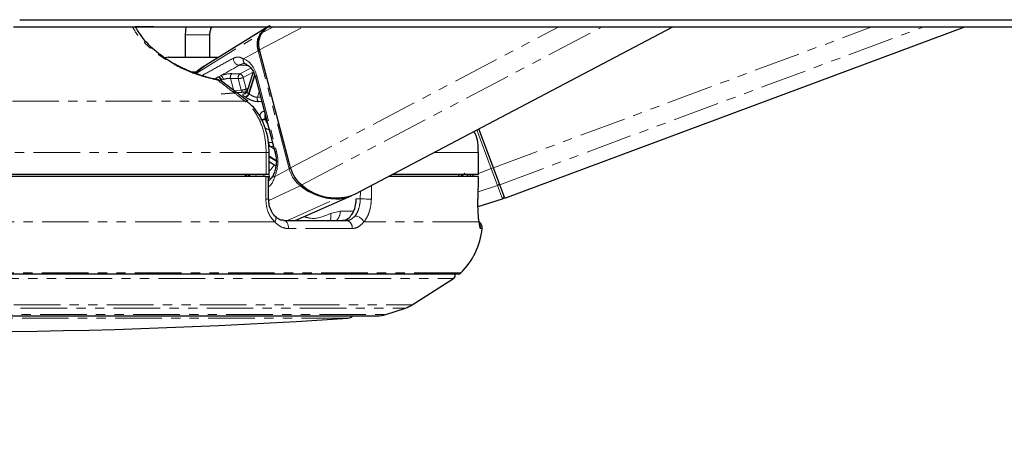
# Paper-space layout 'Inground Anchor' of a CAD drawing. Header units: millimetres. Extents: x 262 to 9484, y 125 to 8141.
# Tile 18 of 53: x 2573 to 2708, y 2876 to 2935. Entities that reach past the tile are written whole.
import ezdxf

# ---------------------------------------------------------------- set-up
doc = ezdxf.new("R2010")
doc.units = ezdxf.units.MM
doc.linetypes.add('PHANTOM', pattern=[12.7, 6.35, -1.27, 1.27, -1.27, 1.27, -1.27])
doc.layers.add('COMPONENT_GEOMETRY', color=7, linetype='Continuous')
doc.styles.add('SLDTEXTSTYLE0', font='TXT', dxfattribs={"width": 0.75})
doc.dimstyles.new('SLDDIMSTYLE0', dxfattribs={"dimtxt": 50, "dimasz": 3.302, "dimexe": 0, "dimexo": 0.0625, "dimgap": 12.5, "dimtad": 0, "dimtih": 1, "dimtoh": 1, "dimdec": 0, "dimrnd": 1e-09, "dimzin": 12, "dimdsep": 46, "dimtxsty": 'SLDTEXTSTYLE0', "dimsah": 1, "dimcen": 0.09, "dimadec": 0, "dimazin": 3, "dimtfac": 1, "dimtdec": 0, "dimtofl": 0, "dimtmove": 0, "dimatfit": 3, "dimfxl": 1, "dimfrac": 2, "dimtolj": 1, "dimtzin": 12, "dimarcsym": 0})

# ---------------------------------------------------------------- blocks, each defined once
blk = doc.blocks.new('_D_17')
at = {"layer": 'COMPONENT_GEOMETRY', "color": 7}
for p, q in [((4570.65, 2933.62), (4570.65, 474.94)), ((719.7, 762.67), (719.7, 474.94)), ((719.7, 478.11), (2571.28, 478.11)), ((4570.65, 478.11), (2719.06, 478.11))]:
    blk.add_line(p, q, dxfattribs=at)
for points in [[(719.7, 478.11), (723, 477.6), (723, 478.62)], [(4570.65, 478.11), (4567.34, 478.62), (4567.34, 477.6)]]:
    blk.add_solid(points, dxfattribs=at)
at = {"layer": 'COMPONENT_GEOMETRY', "color": 7, "insert": (2571.28, 502.88), "char_height": 50, "attachment_point": 1, "style": 'SLDTEXTSTYLE0'}
blk.add_mtext('3851', dxfattribs=at)

psp = doc.layouts.new('Inground Anchor')

# ---------------------------------------------------------------- linework, layer by layer
at = {"color": 7, "linetype": 'Continuous', "lineweight": 25}
for p, q in [((2591.56, 2934.1), (2589.02, 2934.1)), ((2595.91, 2934.1), (2595.81, 2933.03)), ((2607.09, 2934.1), (2598.61, 2928.85)), ((2618.98, 2911.3), (2662.36, 2934.1)), ((2639.43, 2910.76), (2702.18, 2934.1)), ((2595.81, 2933.03), (2595.81, 2929.95)), ((2599.2, 2929.95), (2599.2, 2933.03)), ((2593.58, 2929.95), (2593.06, 2929.89)), ((2610.22, 2914.86), (2605.98, 2930.96)), ((2605.12, 2927.96), (2604.24, 2925.22)), ((2605.41, 2927.23), (2608.12, 2916.92)), ((2600.56, 2926.79), (2600.58, 2926.77)), ((2604.36, 2923.95), (2600.61, 2926.85)), ((2604.1, 2925.18), (2600.75, 2924.93)), ((2604.31, 2923.89), (2604.34, 2923.86)), ((2637.89, 2914.89), (2635.91, 2920.2)), ((2607.3, 2913.95), (2607.3, 2916.95)), ((2635.84, 2916.95), (2635.83, 2916.95)), ((2635.84, 2913.95), (2635.84, 2916.95)), ((2607.3, 2915.74), (2608.2, 2915.16)), ((2606.9, 2913.95), (2571.66, 2913.95)), ((2606.82, 2913.7), (2571.76, 2913.7)), ((2604.01, 2913.95), (2604, 2913.7)), ((2607.3, 2913.95), (2606.9, 2913.95)), ((2607.22, 2910.63), (2607.21, 2913.7)), ((2635.82, 2913.7), (2623.56, 2913.7)), ((2635.83, 2913.95), (2624.07, 2913.95)), ((2633.1, 2913.95), (2633.1, 2913.7)), ((2635.78, 2910.62), (2635.83, 2913.7)), ((2635.82, 2913.7), (2635.81, 2913.7)), ((2635.84, 2913.95), (2635.83, 2913.95)), ((2638.75, 2912.58), (2637.89, 2914.89)), ((2639.43, 2910.76), (2638.75, 2912.58)), ((2610.84, 2907.7), (2618.47, 2911.06)), ((2635.77, 2910.62), (2635.78, 2910.62)), ((2635.78, 2909.61), (2639.13, 2910.66)), ((2609.28, 2907.7), (2617.84, 2907.7)), ((2633.08, 2900.4), (2489.97, 2900.4)), ((2626.79, 2896.2), (2632.44, 2899.81)), ((2623.21, 2894.9), (2625.87, 2895.76)), ((2501.07, 2894.7), (2621.97, 2894.7))]:
    psp.add_line(p, q, dxfattribs=at)
at = {"color": 8, "linetype": 'PHANTOM', "lineweight": 18}
for p, q in [((2605.98, 2930.96), (2611.95, 2934.1)), ((2606.28, 2933.27), (2607.86, 2934.1)), ((2610.22, 2914.86), (2646.82, 2934.1)), ((2611.73, 2912.55), (2652.72, 2934.1)), ((2637.89, 2914.89), (2689.52, 2934.1)), ((2638.75, 2912.58), (2696.59, 2934.1)), ((2595.8, 2933.03), (2599.2, 2933.03)), ((2597.33, 2927.76), (2606.08, 2933.14)), ((2603.78, 2929.74), (2605.78, 2930.85)), ((2610.02, 2914.75), (2605.78, 2930.85)), ((2598.62, 2928.84), (2597.21, 2927.79)), ((2603.19, 2928.86), (2604.48, 2928.77)), ((2603.29, 2927.68), (2604.8, 2928.47)), ((2597.35, 2927.95), (2596.78, 2927.95)), ((2600.36, 2927.3), (2600.71, 2927.46)), ((2602.01, 2927.08), (2602.45, 2925.4)), ((2603.08, 2927.04), (2602.01, 2927.08)), ((2602.22, 2927.72), (2603.29, 2927.68)), ((2605.11, 2927.93), (2603.75, 2927.21)), ((2603.75, 2927.21), (2604.16, 2925.65)), ((2605.3, 2927.54), (2604.48, 2925.01)), ((2604.54, 2924.97), (2605.33, 2927.44)), ((2605.59, 2927.42), (2608.3, 2917.11)), ((2601.03, 2926.93), (2600.79, 2926.83)), ((2603.49, 2925.48), (2603.08, 2927.04)), ((2602.45, 2925.4), (2603.49, 2925.48)), ((2605.93, 2925.25), (2605.69, 2924.5)), ((2605.69, 2924.5), (2606.12, 2924.51)), ((2604.01, 2923.95), (2571.59, 2923.95)), ((2606.87, 2921.66), (2606.75, 2921.6)), ((2606.77, 2921.51), (2606.9, 2921.58)), ((2637.59, 2914.78), (2635.63, 2920.05)), ((2607.26, 2918.33), (2607.75, 2918.35)), ((2607.89, 2917.8), (2607.46, 2917.78)), ((2607.46, 2917.78), (2607.99, 2917.44)), ((2606.9, 2916.95), (2571.66, 2916.95)), ((2606.9, 2913.95), (2606.9, 2916.95)), ((2606.9, 2916.95), (2607.3, 2916.95)), ((2608.24, 2915.89), (2607.3, 2916.5)), ((2607.3, 2916.4), (2608.25, 2915.79)), ((2635.83, 2916.95), (2629.74, 2916.95)), ((2635.83, 2913.95), (2635.83, 2916.95)), ((2604.25, 2913.7), (2604.25, 2913.71)), ((2605.46, 2913.95), (2605.53, 2913.7)), ((2606.59, 2913.7), (2606.53, 2913.95)), ((2607.24, 2913.95), (2607.41, 2913.29)), ((2608.02, 2913.64), (2610.02, 2914.75)), ((2633.56, 2913.9), (2633.51, 2913.95)), ((2633.53, 2913.7), (2634, 2914.15)), ((2633.61, 2913.95), (2633.56, 2913.9)), ((2633.72, 2913.95), (2633.71, 2913.94)), ((2634.7, 2913.7), (2635.37, 2913.95)), ((2635.84, 2914.13), (2637.59, 2914.78)), ((2637.89, 2914.89), (2637.59, 2914.78)), ((2638.45, 2912.49), (2637.59, 2914.78)), ((2607.25, 2910.43), (2611.53, 2912.45)), ((2635.8, 2911.63), (2638.45, 2912.49)), ((2639.13, 2910.66), (2638.45, 2912.49)), ((2619.72, 2910.65), (2619.75, 2911.7)), ((2609.78, 2907.7), (2616.4, 2910.63)), ((2619.18, 2910.65), (2619.72, 2910.65)), ((2615.67, 2908.66), (2616.98, 2908.98)), ((2616.98, 2908.98), (2618.8, 2908.98)), ((2608.05, 2907.5), (2570.11, 2907.5)), ((2635.92, 2907.5), (2620.2, 2907.5)), ((2618.6, 2906.59), (2609.92, 2906.59)), ((2636.36, 2906.59), (2636.1, 2906.59)), ((2633.43, 2900.55), (2489.62, 2900.55)), ((2490.6, 2899.81), (2632.44, 2899.81)), ((2496.25, 2896.2), (2626.79, 2896.2)), ((2497.17, 2895.76), (2625.87, 2895.76)), ((2499.84, 2894.9), (2623.21, 2894.9)), ((2618.03, 2894.39), (2505.02, 2894.39))]:
    psp.add_line(p, q, dxfattribs=at)
at = {"color": 7, "linetype": 'Continuous', "lineweight": 25, "flags": 128}
for points in [[(2572.4, 2934.1), (2576.28, 2934.1), (2584.04, 2934.1), (2587.92, 2934.1), (2591.8, 2934.1), (2599.56, 2934.1), (2603.44, 2934.1), (2611.2, 2934.1), (2615.07, 2934.1), (2622.83, 2934.1), (2626.71, 2934.1), (2634.47, 2934.1), (2638.35, 2934.1), (2642.23, 2934.1), (2649.99, 2934.1), (2653.87, 2934.1), (2661.63, 2934.1), (2665.51, 2934.1), (2673.27, 2934.1), (2677.14, 2934.1), (2681.02, 2934.1), (2688.78, 2934.1), (2692.66, 2934.1), (2700.42, 2934.1), (2704.3, 2934.1), (2712.06, 2934.1)], [(2573.25, 2935.08), (2575.19, 2935.08), (2582.95, 2935.08), (2586.83, 2935.08), (2594.59, 2935.08), (2598.47, 2935.08), (2606.23, 2935.08), (2610.11, 2935.08), (2617.87, 2935.08), (2621.74, 2935.08), (2625.62, 2935.08), (2633.38, 2935.08), (2637.26, 2935.08), (2645.02, 2935.08), (2648.9, 2935.08), (2656.66, 2935.08), (2660.54, 2935.08), (2664.42, 2935.08), (2672.18, 2935.08), (2676.06, 2935.08), (2683.81, 2935.08), (2687.69, 2935.08), (2695.45, 2935.08), (2699.33, 2935.08), (2707.09, 2935.08), (2710.97, 2935.08)], [(2606.28, 2933.27), (2607.08, 2934.05), (2607.42, 2934.3)], [(2600.17, 2926.96), (2600.16, 2926.96), (2600.14, 2926.96)], [(2604.19, 2925.19), (2604.16, 2925.19), (2604.1, 2925.18)]]:
    psp.add_lwpolyline(points, dxfattribs=at)
at = {"color": 8, "linetype": 'PHANTOM', "lineweight": 18, "flags": 128}
for points in [[(2600.31, 2927.27), (2600.32, 2927.27), (2600.36, 2927.3)], [(2605.59, 2927.42), (2605.51, 2927.37), (2605.45, 2927.32), (2605.41, 2927.28), (2605.4, 2927.24), (2605.41, 2927.23)], [(2600.79, 2926.83), (2600.74, 2926.81), (2600.73, 2926.8)], [(2604.16, 2925.65), (2604.32, 2925.67), (2604.38, 2925.68)], [(2608.3, 2917.11), (2608.22, 2917.06), (2608.16, 2917.01), (2608.13, 2916.97), (2608.12, 2916.93), (2608.12, 2916.92)], [(2606.82, 2910.62), (2606.82, 2912.62), (2606.82, 2913.7)], [(2608.02, 2913.64), (2607.95, 2913.72), (2607.9, 2913.81), (2607.88, 2913.89), (2607.88, 2913.96), (2607.89, 2914)], [(2635.77, 2910.62), (2635.8, 2912.62), (2635.82, 2913.7)], [(2621.27, 2912.5), (2621.25, 2911.7), (2621.23, 2910.62)], [(2621.23, 2910.62), (2621.08, 2910.62), (2620.91, 2910.62), (2620.71, 2910.63), (2620.5, 2910.63), (2620.29, 2910.64), (2620.08, 2910.64), (2619.89, 2910.65), (2619.72, 2910.65)], [(2608.05, 2907.5), (2608.14, 2907.67), (2608.2, 2907.82), (2608.22, 2907.97), (2608.21, 2908.1), (2608.17, 2908.2), (2608.13, 2908.24)], [(2609.92, 2906.59), (2609.92, 2906.8), (2609.9, 2907.01), (2609.84, 2907.2), (2609.76, 2907.37), (2609.66, 2907.51), (2609.54, 2907.62), (2609.41, 2907.68), (2609.28, 2907.7)]]:
    psp.add_lwpolyline(points, dxfattribs=at)
at = {"color": 7, "linetype": 'Continuous', "lineweight": 25}
for centre, radius, start, end in [((2609.98, 2929.97), 5.03, 121.9189, 140.919), ((2608.25, 2931.69), 2.61, 146.2766, 198.8513), ((2608.46, 2931.81), 2.63, 146.2766, 198.8513), ((2599.97, 2925.98), 1, 52.2739, 78.6001), ((2614.36, 2915.93), 4.28, 194.5207, 232.1394), ((2616.74, 2918.98), 8.35, 231.3674, 267.6312), ((2616.37, 2917.76), 6.98, 228.3523, 292.0093), ((2616.43, 2915.73), 5.09, 269.56, 294.8201), ((2639.04, 2910.95), 0.3, 287.406, 20.406), ((2635.36, 2906.7), 1, 353.7838, 54.1943), ((2626.42, 2907.68), 10, 314.5117, 353.7838), ((2632.17, 2900.24), 0.5, 302.5961, 19.6398), ((2633.08, 2900.9), 0.5, 270, 314.5117), ((2624.63, 2899.57), 4, 288, 302.5961), ((2621.97, 2898.7), 4, 270, 288), ((2561.52, 3739.28), 846.78, 266.17378, 273.82622), ((2617.96, 2895.39), 1, 273.8262, 316.747)]:
    psp.add_arc(centre, radius, start, end, dxfattribs=at)
at = {"color": 8, "linetype": 'PHANTOM', "lineweight": 18}
for centre, radius, start, end in [((2606.19, 2932.96), 0.215, 84.6134, 119.9203), ((2603.37, 2929.81), 0.973, 179.2898, 259.3801), ((2606.21, 2930.01), 0.94, 103.9366, 117.3865), ((2604.36, 2929.56), 0.605, 163.1516, 256.3877), ((2600.12, 2926.68), 0.618, 11.8303, 72.9924), ((2600.19, 2926.71), 0.617, 11.8081, 73.1902), ((2600.24, 2926.81), 0.801, 8.8553, 54.2652), ((2602.59, 2927.24), 0.607, 128.2878, 195.8747), ((2603.67, 2927.2), 0.607, 128.2878, 195.8747), ((2602.99, 2928.76), 1.73, 273.1785, 296.1629), ((2603.16, 2927.09), 0.598, 11.2583, 77.5879), ((2600.13, 2926.83), 0.133, 8.7368, 71.111), ((2600.32, 2926.4), 0.456, 57.7308, 97.3542), ((2602.88, 2925.49), 0.44, 192.2417, 248.7372), ((2603.4, 2927.2), 1.73, 273.1785, 296.1629), ((2603.92, 2925.57), 0.435, 192.0759, 250.6333), ((2603.72, 2925.56), 0.443, 297.6564, 11.6259), ((2603.87, 2925.17), 0.63, 281.8732, 345.2449), ((2602.08, 2921.53), 3.57, 56.5529, 57.5891), ((2603.92, 2925.14), 0.637, 281.7182, 344.4346), ((2602.39, 2921.72), 3.89, 56.5529, 57.5891), ((2606.33, 2924.31), 0.677, 163.0225, 216.5151), ((2604.06, 2923.5), 0.455, 57.8667, 96.9384), ((2605.99, 2923.11), 1.69, 273.2507, 296.6952), ((2606.01, 2923.12), 1.78, 279.4621, 295.5624), ((2599.14, 2919.55), 7.88, 14.4312, 15.0786), ((2607.85, 2918.23), 0.601, 170.8013, 229.0963), ((2602.64, 2918.57), 5.58, 326.5771, 328.7378), ((2603.28, 2918.19), 5.52, 316.6766, 328.4178), ((2603.47, 2913.49), 0.74, 16.9063, 38.936), ((2603.53, 2913.51), 0.745, 15.2901, 36.4825), ((2610.45, 2913.91), 0.94, 103.9296, 117.3861), ((2614.14, 2915.82), 4.26, 194.5207, 232.1394), ((2631.66, 2915.87), 2.74, 307.7374, 314.1388), ((2642.92, 2925), 14.06, 231.7914, 233.4697), ((2611.3, 2912.89), 0.491, 298.0005, 322.327), ((2638.38, 2912.76), 0.28, 282.7709, 13.8618), ((2606.91, 2912.8), 2.19, 267.5845, 277.982), ((2616.3, 2910.84), 0.227, 295.8244, 331.3696), ((2614.24, 2908.26), 1.48, 337.833, 15.5771), ((2615.34, 2908.91), 1.64, 312.5243, 2.1908), ((2618.93, 2906.92), 1.4, 24.6735, 87.6038), ((2617.68, 2906.78), 0.934, 348.4362, 80.3174), ((2635.11, 2906.7), 1, 353.8009, 24.7332)]:
    psp.add_arc(centre, radius, start, end, dxfattribs=at)
for centre, major_axis, ratio, start_param, end_param in [((2603.28, 2926.14), (-0.09, 3.69), 0.672158, 5.051556, 6.042221), ((2601.34, 2927.23), (1.37, 0.31), 0.282443, 0.816263, 1.985956), ((2601.45, 2926.76), (0.884, 0.177), 0.302428, 0.823593, 1.993287), ((2605.99, 2915.83), (-0.09, 3.69), 0.672158, 4.06089, 5.051556), ((2631.63, 2915.86), (3.46, 1.29), 0.999996, 5.29252, 5.38542)]:
    psp.add_ellipse(centre, major_axis=major_axis, ratio=ratio, start_param=start_param, end_param=end_param, dxfattribs=at)
for points, knots in [([(2600.26, 2926.85), (2600.06, 2926.9), (2598.95, 2927.13), (2596.85, 2927.75), (2594.47, 2928.84), (2592.61, 2929.98), (2590.73, 2931.46), (2589.34, 2932.87), (2588.78, 2933.85), (2588.64, 2934.1)], [0, 0, 0, 0, 0.036345, 0.203686, 0.369904, 0.503216, 0.641418, 0.909362, 1, 1, 1, 1]), ([(2598.19, 2927.5), (2598.86, 2927.87), (2600.26, 2928.64), (2601.67, 2929.42), (2602.4, 2929.82)], [0, 0, 0, 0, 0.481464, 1, 1, 1, 1]), ([(2602.4, 2929.82), (2602.59, 2929.9), (2602.85, 2930.01), (2603.3, 2929.97), (2603.57, 2929.84), (2603.78, 2929.74)], [0, 0, 0, 0, 0.417867, 0.554004, 1, 1, 1, 1]), ([(2603.19, 2928.86), (2602.4, 2928.41), (2601.57, 2927.94), (2600.74, 2927.48), (2600.71, 2927.46)], [0, 0, 0, 0, 0.961066, 1, 1, 1, 1]), ([(2599.96, 2927.04), (2599.99, 2927.06), (2600.08, 2927.13), (2600.21, 2927.21), (2600.31, 2927.27)], [0, 0, 0, 0, 0.27439, 1, 1, 1, 1]), ([(2604.01, 2923.95), (2603.6, 2924.27), (2602.35, 2925.24), (2601.09, 2926.21), (2600.26, 2926.85)], [0, 0, 0, 0, 0.330975, 1, 1, 1, 1]), ([(2604, 2924.55), (2603.95, 2924.58), (2603.81, 2924.67), (2603.68, 2924.8), (2603.67, 2924.9), (2603.8, 2924.97), (2603.99, 2925), (2604.08, 2925.01)], [0, 0, 0, 0, 0.116734, 0.333017, 0.551924, 0.773865, 1, 1, 1, 1]), ([(2605.79, 2923.9), (2605.73, 2923.9), (2605.54, 2923.91), (2605.19, 2923.98), (2604.77, 2924.13), (2604.36, 2924.33), (2604.15, 2924.45), (2604.05, 2924.52)], [0, 0, 0, 0, 0.119584, 0.349288, 0.573021, 0.788436, 1, 1, 1, 1]), ([(2604.24, 2925.22), (2604.24, 2925.2), (2604.24, 2925.17), (2604.35, 2925.09), (2604.44, 2925.03), (2604.48, 2925.01)], [0, 0, 0, 0, 0.37272, 0.7789806, 1, 1, 1, 1]), ([(2604.54, 2924.97), (2604.61, 2924.92), (2604.75, 2924.83), (2605.01, 2924.68), (2605.29, 2924.56), (2605.53, 2924.5), (2605.65, 2924.5), (2605.69, 2924.5)], [0, 0, 0, 0, 0.2198592, 0.4403428, 0.6631396, 0.8854902, 1, 1, 1, 1]), ([(2606.9, 2916.95), (2606.84, 2917.85), (2606.72, 2919.63), (2605.76, 2922.01), (2604.75, 2923.34), (2604.11, 2923.87), (2604.01, 2923.95)], [0, 0, 0, 0, 0.31366, 0.627146, 0.941618, 1, 1, 1, 1]), ([(2606.28, 2923.91), (2606.22, 2923.91), (2606.06, 2923.91), (2605.9, 2923.91), (2605.79, 2923.9)], [0, 0, 0, 0, 0.3479872, 1, 1, 1, 1]), ([(2606.04, 2921.81), (2606.04, 2921.88), (2606.03, 2922.08), (2606.13, 2922.33), (2606.33, 2922.54), (2606.54, 2922.58), (2606.65, 2922.6)], [0, 0, 0, 0, 0.151396, 0.429912, 0.712288, 1, 1, 1, 1]), ([(2606.74, 2922.17), (2606.72, 2922.12), (2606.69, 2922), (2606.7, 2921.8), (2606.74, 2921.65), (2606.75, 2921.6)], [0, 0, 0, 0, 0.330859, 0.764231, 1, 1, 1, 1]), ([(2607.3, 2920.11), (2607.24, 2920.12), (2607.07, 2920.14), (2606.85, 2920.22), (2606.72, 2920.35), (2606.69, 2920.38)], [0, 0, 0, 0, 0.287635, 0.840141, 1, 1, 1, 1]), ([(2606.77, 2921.51), (2606.8, 2921.42), (2606.86, 2921.23), (2606.97, 2921.01), (2607.05, 2920.93), (2607.07, 2920.91)], [0, 0, 0, 0, 0.4290701, 0.8593589, 1, 1, 1, 1]), ([(2604.76, 2913.95), (2604.71, 2913.93), (2604.57, 2913.88), (2604.4, 2913.79), (2604.29, 2913.73), (2604.25, 2913.71)], [0, 0, 0, 0, 0.2354115, 0.7306006, 1, 1, 1, 1]), ([(2633.71, 2913.94), (2633.67, 2913.93), (2633.63, 2913.92), (2633.58, 2913.91), (2633.56, 2913.9)], [0, 0, 0, 0, 0.698757, 1, 1, 1, 1]), ([(2608.02, 2913.64), (2607.9, 2913.26), (2607.7, 2912.69), (2607.34, 2912.39), (2607.21, 2912.29)], [0, 0, 0, 0, 0.653053, 1, 1, 1, 1]), ([(2608.05, 2907.5), (2607.87, 2907.71), (2607.42, 2908.21), (2606.93, 2909.28), (2606.86, 2910.17), (2606.82, 2910.62)], [0, 0, 0, 0, 0.260354, 0.63069, 1, 1, 1, 1]), ([(2618.99, 2908.32), (2619, 2908.33), (2619.18, 2908.55), (2619.46, 2909.09), (2619.68, 2909.92), (2619.71, 2910.45), (2619.72, 2910.65)], [0, 0, 0, 0, 0.029546, 0.405549, 0.779029, 1, 1, 1, 1]), ([(2621.23, 2910.62), (2621.21, 2910.35), (2621.17, 2909.64), (2620.87, 2908.53), (2620.47, 2907.82), (2620.22, 2907.52), (2620.2, 2907.5)], [0, 0, 0, 0, 0.220493, 0.593656, 0.970348, 1, 1, 1, 1]), ([(2612.03, 2908.23), (2612.34, 2908.13), (2613.55, 2907.77), (2614.77, 2908.28), (2615.67, 2908.66)], [0, 0, 0, 0, 0.259352, 1, 1, 1, 1]), ([(2617.84, 2907.7), (2618.06, 2907.73), (2618.47, 2907.79), (2618.82, 2908.15), (2618.99, 2908.32)], [0, 0, 0, 0, 0.5195201, 1, 1, 1, 1]), ([(2609.92, 2906.59), (2609.6, 2906.63), (2608.92, 2906.72), (2608.35, 2907.23), (2608.05, 2907.5)], [0, 0, 0, 0, 0.475859, 1, 1, 1, 1]), ([(2620.2, 2907.5), (2619.97, 2907.25), (2619.49, 2906.73), (2618.9, 2906.64), (2618.6, 2906.59)], [0, 0, 0, 0, 0.485349, 1, 1, 1, 1]), ([(2636.1, 2906.59), (2636.07, 2906.63), (2636.01, 2906.72), (2635.95, 2907.23), (2635.92, 2907.5)], [0, 0, 0, 0, 0.475859, 1, 1, 1, 1])]:
    psp.add_open_spline(points, degree=3, knots=knots, dxfattribs=at)
at = {"color": 7, "linetype": 'Continuous', "lineweight": 25}
for points, knots in [([(2589.02, 2934.1), (2589.22, 2933.75), (2589.8, 2932.72), (2591.18, 2931.3), (2592.95, 2929.92), (2594.69, 2928.84), (2596.94, 2927.81), (2598.91, 2927.22), (2599.95, 2927), (2600.14, 2926.96)], [0, 0, 0, 0, 0.135084, 0.394092, 0.521611, 0.653058, 0.809327, 0.965889, 1, 1, 1, 1]), ([(2599.2, 2933.03), (2599.22, 2933.23), (2599.24, 2933.58), (2599.38, 2933.96), (2599.5, 2934.09), (2599.52, 2934.1)], [0, 0, 0, 0, 0.522959, 0.946431, 1, 1, 1, 1]), ([(2596.82, 2929.95), (2597.34, 2929.95), (2598.38, 2929.95), (2599.68, 2929.95), (2600.21, 2929.95), (2600.39, 2929.95)], [0, 0, 0, 0, 0.394011, 0.788022, 1, 1, 1, 1]), ([(2598.6, 2928.84), (2598.57, 2928.83), (2598.05, 2928.55), (2597.59, 2928.17), (2597.15, 2927.81)], [0, 0, 0, 0, 0.047642, 1, 1, 1, 1]), ([(2604.22, 2928.97), (2604.07, 2929.01), (2603.72, 2929.1), (2603.38, 2928.94), (2603.19, 2928.86)], [0, 0, 0, 0, 0.4297736, 1, 1, 1, 1]), ([(2604.12, 2928.99), (2604.19, 2928.96), (2604.4, 2928.88), (2604.79, 2928.55), (2605.18, 2927.95), (2605.34, 2927.45), (2605.41, 2927.23)], [0, 0, 0, 0, 0.1515777, 0.4470974, 0.7637041, 1, 1, 1, 1]), ([(2604.23, 2925.22), (2604.21, 2925.18), (2604.17, 2925.08), (2604.08, 2925), (2604.03, 2924.98), (2604.03, 2924.98), (2604.03, 2924.98)], [0, 0, 0, 0, 0.3076648, 0.6195291, 0.8624928, 1, 1, 1, 1]), ([(2607.28, 2916.95), (2607.27, 2917.41), (2607.25, 2918.39), (2606.93, 2919.85), (2606.4, 2921.29), (2605.64, 2922.55), (2604.94, 2923.41), (2604.44, 2923.75), (2604.32, 2923.83)], [0, 0, 0, 0, 0.163106, 0.354093, 0.546051, 0.739627, 0.933179, 1, 1, 1, 1]), ([(2635.83, 2916.95), (2635.81, 2917.87), (2635.79, 2918.9), (2635.29, 2919.76), (2635.24, 2919.84)], [0, 0, 0, 0, 0.899497, 1, 1, 1, 1]), ([(2608.12, 2916.92), (2608.16, 2916.77), (2608.26, 2916.32), (2608.29, 2915.52), (2608.16, 2914.65), (2607.97, 2914.2), (2607.89, 2914)], [0, 0, 0, 0, 0.153949, 0.459466, 0.765623, 1, 1, 1, 1]), ([(2606.82, 2913.7), (2606.9, 2913.7), (2607.06, 2913.7), (2607.2, 2913.7), (2607.2, 2913.7), (2607.2, 2913.7)], [0, 0, 0, 0, 0.365444, 0.730886, 1, 1, 1, 1]), ([(2607.89, 2914), (2607.88, 2913.97), (2607.76, 2913.73), (2607.54, 2913.38), (2607.31, 2913.13), (2607.14, 2913.08), (2607.1, 2913.07)], [0, 0, 0, 0, 0.068738, 0.459076, 0.875188, 1, 1, 1, 1]), ([(2608.13, 2908.24), (2608.11, 2908.26), (2607.9, 2908.45), (2607.57, 2908.96), (2607.27, 2909.78), (2607.24, 2910.37), (2607.23, 2910.64)], [0, 0, 0, 0, 0.047758, 0.38399, 0.720931, 1, 1, 1, 1]), ([(2617.24, 2907.7), (2617.46, 2907.74), (2617.9, 2907.8), (2618.47, 2908.32), (2618.91, 2909.09), (2619.13, 2909.92), (2619.16, 2910.45), (2619.18, 2910.65)], [0, 0, 0, 0, 0.218197, 0.436397, 0.654383, 0.871258, 1, 1, 1, 1]), ([(2635.92, 2907.5), (2635.89, 2907.71), (2635.84, 2908.21), (2635.77, 2909.28), (2635.77, 2910.17), (2635.77, 2910.62)], [0, 0, 0, 0, 0.260354, 0.63069, 1, 1, 1, 1]), ([(2609.26, 2907.74), (2609.18, 2907.73), (2608.91, 2907.71), (2608.54, 2907.87), (2608.25, 2908.15), (2608.14, 2908.26)], [0, 0, 0, 0, 0.225923, 0.70207, 1, 1, 1, 1]), ([(2636, 2907.11), (2636, 2907.11), (2636, 2907.11), (2635.96, 2907.3), (2635.93, 2907.55), (2635.9, 2907.77), (2635.9, 2907.8)], [0, 0, 0, 0, 0.147998, 0.451197, 0.912811, 1, 1, 1, 1])]:
    psp.add_open_spline(points, degree=3, knots=knots, dxfattribs=at)
psp.add_open_spline([(2593.58, 2929.95), (2593.55, 2929.95), (2593.48, 2929.95), (2594.16, 2929.95), (2595.3, 2929.95), (2596.31, 2929.95), (2596.82, 2929.95)], degree=3, dxfattribs=at)

# ---------------------------------------------------------------- dimensions: what is measured, and where the dimension line sits
at = {"layer": 'COMPONENT_GEOMETRY', "color": 7}
dim = psp.add_linear_dim(base=(4570.65, 478.11), p1=(719.7, 763.94), p2=(4570.65, 2934.89), angle=0, dimstyle='SLDDIMSTYLE0', dxfattribs=at)
dim.commit()
dim.dimension.update_dxf_attribs({"geometry": '_D_17', "text_midpoint": (2645.17, 478.11), "dimtype": 160})

doc.saveas('drawing.dxf')
